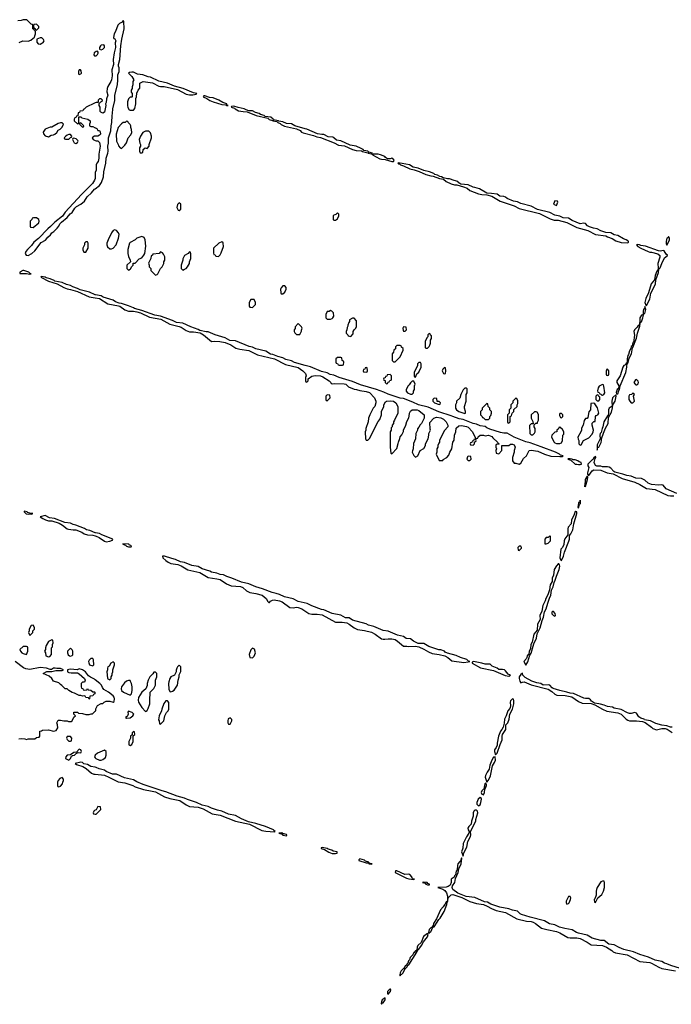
# Model space of a CAD drawing. Header units: inches. Extents: x 2769577 to 2880010, y 685631 to 825129.
# Tile 131 of 155: x 2829111 to 2836781, y 774418 to 785998. Entities that reach past the tile are written whole.
import ezdxf

# ---------------------------------------------------------------- set-up
doc = ezdxf.new("R2010")
doc.units = ezdxf.units.IN
doc.header["$MEASUREMENT"] = 0
for name, color, linetype in [('C8727', 7, 'Continuous'), ('C8728', 7, 'Continuous'), ('C8737', 7, 'Continuous'), ('C8738', 7, 'Continuous')]:
    doc.layers.add(name, color=color, linetype=linetype)

msp = doc.modelspace()

# ---------------------------------------------------------------- linework, layer by layer
at = {"layer": 'C8727', "color": 4, "elevation": 4}
for points in [[(2829742, 780000), (2829770, 779997), (2829842, 779970), (2829871, 779951), (2829910, 779938), (2829970, 779935), (2830000, 779927)], [(2830000, 779963), (2829935, 779990), (2829899, 779999), (2829896, 780000)], [(2830000, 778234), (2829990, 778241), (2829944, 778264), (2829922, 778282), (2829887, 778330), (2829852, 778350), (2829810, 778362), (2829788, 778352), (2829710, 778359), (2829690, 778356), (2829672, 778350), (2829672, 778330), (2829690, 778321), (2829717, 778317), (2829790, 778316), (2829810, 778305), (2829872, 778250), (2829882, 778230), (2829873, 778207), (2829850, 778206), (2829834, 778190), (2829834, 778150), (2829838, 778138), (2829853, 778133), (2829858, 778118), (2829870, 778114), (2829902, 778118), (2829910, 778134), (2829918, 778118), (2829950, 778114), (2829970, 778094), (2829990, 778094), (2829994, 778090), (2829994, 778070), (2829978, 778062), (2829970, 778046), (2829938, 778042), (2829934, 778010), (2829930, 778006), (2829922, 778022), (2829890, 778026), (2829882, 778042), (2829870, 778046), (2829850, 778042), (2829830, 778049), (2829810, 778049), (2829757, 778077), (2829730, 778084), (2829689, 778109), (2829670, 778128), (2829646, 778130), (2829608, 778168), (2829590, 778178), (2829570, 778198), (2829510, 778218), (2829488, 778248), (2829456, 778276), (2829386, 778310), (2829430, 778331), (2829490, 778334), (2829535, 778345), (2829610, 778345), (2829626, 778350), (2829590, 778366), (2829550, 778366), (2829528, 778372), (2829510, 778373), (2829485, 778355), (2829470, 778354), (2829428, 778370), (2829350, 778379), (2829230, 778355), (2829185, 778365), (2829157, 778377), (2829057, 778450)], [(2829100, 777540), (2829130, 777545), (2829170, 777542), (2829190, 777534), (2829210, 777542), (2829290, 777542), (2829310, 777554), (2829342, 777558), (2829346, 777570), (2829346, 777630), (2829367, 777633), (2829378, 777642), (2829450, 777645), (2829510, 777632), (2829542, 777638), (2829558, 777670), (2829556, 777704), (2829548, 777730), (2829562, 777758), (2829590, 777761), (2829630, 777752), (2829668, 777752), (2829685, 777745), (2829716, 777744), (2829728, 777752), (2829750, 777794), (2829766, 777810), (2829748, 777830), (2829750, 777854), (2829790, 777852), (2829804, 777844), (2829850, 777838), (2829890, 777825), (2829930, 777825), (2829953, 777833), (2829967, 777833), (2830000, 777864)], [(2830000, 777207), (2829950, 777215), (2829910, 777238), (2829867, 777247), (2829850, 777261), (2829830, 777267), (2829765, 777250), (2829779, 777239), (2829855, 777215), (2829892, 777192), (2829958, 777138), (2829985, 777125), (2830000, 777124)], [(2830000, 777348), (2829992, 777330), (2830000, 777317)], [(2830000, 776702), (2829990, 776698), (2829982, 776690), (2829974, 776670), (2829978, 776658), (2830000, 776655)]]:
    msp.add_lwpolyline(points, dxfattribs=at)
for points in [[(2829270, 778878), (2829245, 778875), (2829222, 778830), (2829222, 778810), (2829214, 778790), (2829230, 778754), (2829266, 778790), (2829266, 778810), (2829286, 778830), (2829286, 778850)], [(2829490, 778706), (2829450, 778686), (2829424, 778636), (2829414, 778610), (2829414, 778590), (2829402, 778570), (2829414, 778550), (2829418, 778518), (2829450, 778505), (2829466, 778510), (2829487, 778533), (2829486, 778610), (2829496, 778624), (2829498, 778650), (2829506, 778670), (2829502, 778702)], [(2829190, 778626), (2829150, 778626), (2829114, 778590), (2829122, 778570), (2829138, 778550), (2829150, 778543), (2829190, 778534), (2829206, 778570), (2829206, 778610), (2829202, 778622)], [(2829710, 778606), (2829674, 778570), (2829674, 778550), (2829682, 778530), (2829698, 778518), (2829710, 778512), (2829730, 778522), (2829738, 778530), (2829738, 778570), (2829730, 778586)], [(2829970, 778486), (2829950, 778486), (2829930, 778466), (2829922, 778450), (2829925, 778435), (2829932, 778410), (2829970, 778398), (2829982, 778410), (2829978, 778470)], [(2829710, 777566), (2829670, 777566), (2829662, 777550), (2829670, 777534), (2829690, 777514), (2829710, 777514), (2829722, 777518), (2829726, 777550)], [(2829810, 777418), (2829778, 777382), (2829750, 777381), (2829710, 777353), (2829670, 777349), (2829654, 777330), (2829651, 777310), (2829690, 777290), (2829710, 777310), (2829722, 777338), (2829734, 777346), (2829757, 777350), (2829774, 777366), (2829801, 777379), (2829830, 777376), (2829839, 777390), (2829830, 777409)], [(2829610, 777086), (2829585, 777075), (2829562, 777050), (2829554, 777030), (2829554, 776990), (2829558, 776978), (2829570, 776974), (2829590, 776982), (2829615, 777010), (2829618, 777030), (2829628, 777050), (2829627, 777067)]]:
    msp.add_lwpolyline(points, close=True, dxfattribs=at)
at = {"layer": 'C8728', "color": 4, "elevation": 4}
for points in [[(2829106, 785730), (2829146, 785750), (2829210, 785745), (2829243, 785757), (2829270, 785782), (2829286, 785790), (2829288, 785810), (2829298, 785830), (2829298, 785858), (2829286, 785870), (2829282, 785882), (2829266, 785890), (2829266, 785930), (2829262, 785942), (2829247, 785947), (2829196, 785996), (2829150, 785998), (2829127, 785987), (2829090, 785986)], [(2830000, 785618), (2829987, 785610), (2829985, 785585), (2829990, 785574), (2830000, 785573)], [(2830000, 785022), (2829990, 785018), (2829894, 784970), (2829870, 784946), (2829858, 784942), (2829853, 784927), (2829818, 784922), (2829813, 784907), (2829798, 784902), (2829794, 784866), (2829778, 784862), (2829773, 784847), (2829758, 784842), (2829754, 784830), (2829754, 784810), (2829790, 784774), (2829802, 784778), (2829806, 784790), (2829806, 784854), (2829830, 784854), (2829844, 784844), (2829914, 784830), (2829942, 784810), (2829942, 784790), (2829932, 784770), (2829934, 784750), (2829950, 784742), (2829970, 784742), (2830000, 784728)], [(2830000, 784628), (2829990, 784628), (2829970, 784618), (2829965, 784610), (2829974, 784590), (2830000, 784578)], [(2830000, 784200), (2829998, 784130), (2829992, 784110), (2829968, 784070), (2829838, 783942), (2829647, 783733), (2829614, 783686), (2829524, 783616), (2829475, 783565), (2829441, 783539), (2829334, 783426), (2829278, 783382), (2829250, 783342), (2829203, 783297), (2829182, 783270), (2829176, 783250), (2829186, 783230), (2829210, 783226), (2829252, 783250), (2829290, 783281), (2829364, 783376), (2829414, 783406), (2829441, 783439), (2829474, 783466), (2829489, 783491), (2829513, 783507), (2829553, 783547), (2829571, 783569), (2829584, 783596), (2829603, 783617), (2829670, 783670), (2829705, 783715), (2829730, 783730), (2829760, 783780), (2829780, 783800), (2829832, 783830), (2829875, 783865), (2829907, 783913), (2829958, 783962), (2829990, 784003), (2830000, 784010)], [(2830000, 782763), (2829933, 782793), (2829822, 782822), (2829790, 782838), (2829735, 782855), (2829709, 782870), (2829662, 782882), (2829610, 782909), (2829523, 782923), (2829515, 782930), (2829468, 782950), (2829421, 782961), (2829410, 782971), (2829364, 782976), (2829358, 782970), (2829450, 782924), (2829551, 782891), (2829630, 782847), (2829670, 782831), (2829710, 782826), (2829790, 782802), (2829930, 782739), (2830000, 782726)], [(2829896, 780000), (2829873, 780013), (2829773, 780053), (2829741, 780061), (2829710, 780077), (2829644, 780084), (2829519, 780130), (2829461, 780141), (2829410, 780167), (2829352, 780150), (2829382, 780130), (2829415, 780115), (2829450, 780105), (2829490, 780103), (2829577, 780077), (2829615, 780055), (2829670, 780011), (2829685, 780005), (2829742, 780000)]]:
    msp.add_lwpolyline(points, dxfattribs=at)
for points in [[(2829310, 785946), (2829278, 785942), (2829274, 785930), (2829278, 785898), (2829293, 785893), (2829298, 785878), (2829310, 785874), (2829336, 785904), (2829336, 785916)], [(2829370, 785786), (2829350, 785786), (2829314, 785770), (2829313, 785733), (2829330, 785714), (2829350, 785712), (2829370, 785722), (2829386, 785730), (2829398, 785750), (2829390, 785766)], [(2829810, 785408), (2829803, 785390), (2829802, 785362), (2829810, 785354), (2829830, 785362), (2829838, 785370), (2829836, 785396), (2829827, 785407)], [(2829610, 784786), (2829590, 784786), (2829564, 784776), (2829490, 784735), (2829470, 784733), (2829412, 784710), (2829386, 784674), (2829390, 784654), (2829410, 784632), (2829450, 784622), (2829480, 784640), (2829510, 784642), (2829526, 784650), (2829548, 784672), (2829563, 784697), (2829586, 784710), (2829610, 784734), (2829626, 784770)], [(2829830, 784786), (2829818, 784782), (2829814, 784770), (2829850, 784734), (2829862, 784738), (2829866, 784750)], [(2829710, 784646), (2829690, 784646), (2829670, 784638), (2829654, 784630), (2829634, 784610), (2829638, 784598), (2829650, 784594), (2829690, 784594), (2829707, 784613), (2829722, 784618), (2829726, 784630)], [(2829750, 784606), (2829738, 784602), (2829734, 784590), (2829744, 784564), (2829754, 784550), (2829770, 784542), (2829790, 784554), (2829798, 784570), (2829796, 784576), (2829776, 784596)], [(2829310, 783668), (2829273, 783667), (2829258, 783662), (2829254, 783650), (2829234, 783630), (2829234, 783570), (2829238, 783558), (2829270, 783554), (2829335, 783610), (2829342, 783630), (2829338, 783650)], [(2829910, 783386), (2829890, 783386), (2829874, 783370), (2829874, 783350), (2829854, 783310), (2829854, 783290), (2829865, 783265), (2829890, 783262), (2829918, 783310), (2829918, 783370)], [(2829158, 783050), (2829146, 783050), (2829111, 783030), (2829113, 783013), (2829192, 783012), (2829230, 783006), (2829246, 783010), (2829234, 783014), (2829218, 783030)], [(2829164, 780216), (2829162, 780210), (2829187, 780187), (2829210, 780181), (2829230, 780185), (2829250, 780182), (2829266, 780190), (2829230, 780193), (2829203, 780203), (2829198, 780210)]]:
    msp.add_lwpolyline(points, close=True, dxfattribs=at)
at = {"layer": 'C8737', "color": 4, "elevation": 4}
for points in [[(2830000, 779927), (2830010, 779925), (2830048, 779908), (2830110, 779865), (2830130, 779858), (2830170, 779865), (2830202, 779878), (2830209, 779890), (2830079, 779939), (2830050, 779954), (2830002, 779962), (2830000, 779963)], [(2835562, 780000), (2835562, 779938), (2835526, 779894), (2835520, 779870), (2835516, 779824), (2835500, 779790), (2835482, 779770), (2835469, 779670), (2835480, 779640), (2835490, 779637), (2835513, 779687), (2835524, 779736), (2835575, 779865), (2835582, 779890), (2835583, 779930), (2835598, 779950), (2835622, 779998), (2835622, 780000)], [(2836790, 777678), (2836770, 777678), (2836730, 777695), (2836670, 777699), (2836600, 777720), (2836535, 777750), (2836465, 777765), (2836461, 777770), (2836422, 777782), (2836410, 777790), (2836398, 777798), (2836370, 777841), (2836350, 777850), (2836310, 777840), (2836290, 777840), (2836266, 777846), (2836190, 777884), (2836110, 777902), (2836090, 777913), (2836030, 777921), (2835990, 777937), (2835946, 777946), (2835930, 777953), (2835878, 777958), (2835842, 777982), (2835830, 777999), (2835810, 778016), (2835770, 778013), (2835750, 778017), (2835630, 778075), (2835590, 778078), (2835550, 778091), (2835468, 778108), (2835392, 778132), (2835379, 778139), (2835350, 778172), (2835330, 778176), (2835273, 778173), (2835245, 778190), (2835199, 778198), (2835140, 778220), (2835061, 778261), (2835035, 778290), (2835030, 778314), (2835010, 778298), (2834992, 778270), (2834989, 778250), (2834997, 778217), (2835010, 778198), (2835030, 778208), (2835050, 778210), (2835130, 778175), (2835330, 778125), (2835376, 778096), (2835410, 778065), (2835434, 778054), (2835530, 778051), (2835610, 778036), (2835690, 777981), (2835730, 777961), (2835837, 777957), (2835882, 777942), (2835970, 777891), (2836024, 777864), (2836150, 777845), (2836190, 777831), (2836250, 777771), (2836270, 777758), (2836291, 777751), (2836370, 777753), (2836443, 777743), (2836473, 777733), (2836550, 777678), (2836563, 777663), (2836605, 777645), (2836670, 777663), (2836710, 777661), (2836734, 777654), (2836793, 777613)], [(2830000, 777864), (2830006, 777870), (2830008, 777892), (2830027, 777933), (2830070, 777954), (2830090, 777954), (2830107, 777973), (2830130, 777982), (2830170, 777982), (2830210, 777972), (2830222, 777978), (2830225, 778010), (2830221, 778030), (2830210, 778045), (2830156, 778090), (2830101, 778121), (2830085, 778145), (2830073, 778173), (2830056, 778190), (2830000, 778234)], [(2830000, 777317), (2830007, 777307), (2830050, 777291), (2830070, 777291), (2830090, 777298), (2830119, 777321), (2830128, 777348), (2830128, 777390), (2830110, 777408), (2830025, 777370), (2830001, 777350), (2830000, 777348)], [(2830000, 777124), (2830111, 777111), (2830162, 777090), (2830270, 777036), (2830350, 777021), (2830442, 776990), (2830470, 776975), (2830570, 776943), (2830670, 776926), (2830710, 776915), (2830817, 776857), (2830879, 776839), (2830994, 776814), (2831070, 776765), (2831110, 776745), (2831210, 776735), (2831270, 776718), (2831378, 776658), (2831470, 776642), (2831650, 776571), (2831817, 776537), (2831963, 776463), (2832010, 776453), (2832110, 776448), (2832118, 776450), (2832101, 776461), (2832097, 776470), (2832005, 776510), (2831890, 776546), (2831805, 776565), (2831720, 776600), (2831650, 776637), (2831570, 776655), (2831491, 776691), (2831441, 776701), (2831370, 776724), (2831330, 776744), (2831260, 776760), (2831192, 776792), (2831085, 776825), (2831050, 776842), (2830964, 776864), (2830830, 776916), (2830787, 776927), (2830565, 777005), (2830490, 777035), (2830450, 777058), (2830343, 777083), (2830250, 777124), (2830204, 777124), (2830130, 777156), (2830110, 777172), (2830048, 777188), (2830010, 777205), (2830000, 777207)], [(2830000, 776655), (2830010, 776654), (2830066, 776710), (2830062, 776742), (2830030, 776746), (2830013, 776707), (2830000, 776702)], [(2836890, 774838), (2836774, 774874), (2836730, 774895), (2836702, 774902), (2836670, 774922), (2836590, 774937), (2836514, 774974), (2836410, 775004), (2836336, 775036), (2836223, 775063), (2836166, 775086), (2836110, 775117), (2836045, 775125), (2835990, 775168), (2835950, 775170), (2835850, 775196), (2835791, 775231), (2835690, 775253), (2835664, 775264), (2835615, 775295), (2835529, 775309), (2835466, 775326), (2835411, 775351), (2835346, 775366), (2835290, 775398), (2835121, 775441), (2835016, 775476), (2835002, 775482), (2834970, 775514), (2834910, 775526), (2834870, 775540), (2834761, 775561), (2834656, 775596), (2834618, 775618), (2834584, 775624), (2834470, 775674), (2834365, 775685), (2834267, 775727), (2834210, 775769), (2834201, 775790), (2834207, 775813), (2834232, 775850), (2834242, 775898), (2834273, 775967), (2834281, 776010), (2834307, 776070), (2834316, 776136), (2834310, 776142), (2834299, 776101), (2834290, 776098), (2834269, 776070), (2834263, 776050), (2834259, 776001), (2834250, 775985), (2834240, 775940), (2834230, 775929), (2834226, 775914), (2834190, 775890), (2834189, 775850), (2834179, 775821), (2834156, 775804), (2834130, 775796), (2834032, 775790), (2834090, 775772), (2834117, 775757), (2834133, 775730), (2834147, 775690), (2834145, 775635), (2834138, 775622), (2834130, 775625), (2834114, 775586), (2834110, 775586), (2834096, 775563), (2834066, 775530), (2834018, 775422), (2833980, 775370), (2833977, 775343), (2833960, 775320), (2833950, 775318), (2833930, 775298), (2833924, 775264), (2833930, 775252), (2833936, 775264), (2833950, 775271), (2833976, 775324), (2833990, 775331), (2834045, 775415), (2834060, 775430), (2834106, 775510), (2834137, 775590), (2834141, 775619), (2834152, 775630), (2834154, 775670), (2834190, 775705), (2834210, 775710), (2834316, 775676), (2834410, 775627), (2834490, 775602), (2834570, 775590), (2834613, 775573), (2834663, 775543), (2834721, 775521), (2834830, 775497), (2834964, 775424), (2835076, 775396), (2835130, 775390), (2835157, 775383), (2835183, 775370), (2835255, 775315), (2835317, 775297), (2835430, 775275), (2835470, 775257), (2835563, 775203), (2835590, 775199), (2835670, 775199), (2835710, 775193), (2835792, 775150), (2835838, 775118), (2835970, 775110), (2836018, 775090), (2836082, 775050), (2836096, 775036), (2836123, 775023), (2836260, 775000), (2836410, 774921), (2836530, 774908), (2836550, 774902), (2836635, 774855), (2836670, 774841), (2836830, 774813)]]:
    msp.add_lwpolyline(points, dxfattribs=at)
for points in [[(2835350, 779926), (2835332, 779908), (2835310, 779908), (2835292, 779890), (2835294, 779834), (2835310, 779832), (2835330, 779842), (2835358, 779870), (2835358, 779918)], [(2830325, 779835), (2830325, 779830), (2830356, 779816), (2830370, 779805), (2830390, 779798), (2830410, 779798), (2830422, 779798), (2830428, 779810), (2830401, 779821), (2830394, 779830)], [(2835010, 779806), (2834990, 779806), (2834974, 779790), (2834978, 779758), (2834990, 779754), (2835016, 779784), (2835018, 779790)], [(2830815, 779690), (2830793, 779687), (2830796, 779670), (2830830, 779636), (2830857, 779617), (2830890, 779601), (2830971, 779591), (2831010, 779574), (2831090, 779526), (2831230, 779495), (2831330, 779436), (2831430, 779423), (2831470, 779413), (2831545, 779365), (2831601, 779341), (2831712, 779332), (2831739, 779319), (2831781, 779281), (2831821, 779261), (2831890, 779251), (2831965, 779230), (2832012, 779190), (2832030, 779154), (2832044, 779144), (2832050, 779142), (2832062, 779158), (2832086, 779170), (2832106, 779174), (2832170, 779162), (2832201, 779150), (2832290, 779085), (2832330, 779081), (2832370, 779087), (2832390, 779084), (2832431, 779070), (2832515, 779015), (2832550, 779006), (2832613, 779007), (2832670, 778999), (2832830, 778911), (2832906, 778914), (2832963, 778903), (2832990, 778890), (2833050, 778845), (2833086, 778826), (2833170, 778816), (2833254, 778794), (2833296, 778770), (2833370, 778718), (2833390, 778711), (2833410, 778711), (2833450, 778717), (2833490, 778717), (2833530, 778708), (2833559, 778690), (2833630, 778631), (2833669, 778631), (2833686, 778626), (2833770, 778631), (2833810, 778621), (2833870, 778596), (2833923, 778563), (2833965, 778545), (2834050, 778533), (2834115, 778515), (2834150, 778496), (2834198, 778458), (2834339, 778439), (2834390, 778445), (2834408, 778450), (2834395, 778455), (2834374, 778474), (2834298, 778498), (2834250, 778519), (2834146, 778546), (2834120, 778560), (2834110, 778572), (2834070, 778585), (2834046, 778586), (2833985, 778605), (2833927, 778627), (2833870, 778663), (2833803, 778663), (2833747, 778687), (2833710, 778715), (2833662, 778722), (2833630, 778743), (2833559, 778759), (2833450, 778808), (2833390, 778815), (2833280, 778860), (2833217, 778877), (2833190, 778891), (2833030, 778937), (2832990, 778962), (2832945, 778965), (2832890, 778993), (2832790, 779016), (2832690, 779059), (2832663, 779063), (2832550, 779106), (2832493, 779133), (2832390, 779155), (2832330, 779188), (2832229, 779209), (2832170, 779237), (2832130, 779251), (2832081, 779261), (2831970, 779304), (2831889, 779329), (2831810, 779365), (2831723, 779383), (2831610, 779431), (2831548, 779448), (2831510, 779468), (2831470, 779473), (2831430, 779490), (2831370, 779500), (2831350, 779511), (2831260, 779540), (2831210, 779566), (2831139, 779579), (2831050, 779615), (2831002, 779622), (2830945, 779650), (2830900, 779660)], [(2835458, 779598), (2835450, 779598), (2835430, 779575), (2835404, 779530), (2835393, 779467), (2835378, 779430), (2835379, 779390), (2835354, 779350), (2835346, 779294), (2835326, 779234), (2835304, 779190), (2835298, 779162), (2835270, 779110), (2835258, 779042), (2835235, 778990), (2835236, 778944), (2835206, 778890), (2835201, 778819), (2835162, 778770), (2835142, 778678), (2835127, 778650), (2835122, 778598), (2835107, 778570), (2835103, 778537), (2835095, 778525), (2835090, 778524), (2835075, 778485), (2835047, 778450), (2835070, 778406), (2835093, 778447), (2835116, 778524), (2835132, 778548), (2835162, 778658), (2835194, 778726), (2835204, 778776), (2835236, 778844), (2835261, 778930), (2835278, 778970), (2835288, 779032), (2835310, 779070), (2835326, 779134), (2835346, 779194), (2835365, 779230), (2835369, 779290), (2835391, 779329), (2835401, 779379), (2835414, 779406), (2835428, 779452), (2835461, 779530), (2835468, 779570), (2835467, 779587)], [(2835396, 779036), (2835384, 779036), (2835374, 779030), (2835374, 779010), (2835394, 778990), (2835410, 778982), (2835418, 778990), (2835416, 779016)], [(2831850, 778608), (2831830, 778586), (2831814, 778534), (2831818, 778498), (2831850, 778494), (2831870, 778514), (2831888, 778550), (2831874, 778594)], [(2830210, 778446), (2830182, 778430), (2830164, 778396), (2830150, 778386), (2830145, 778370), (2830145, 778350), (2830138, 778330), (2830145, 778255), (2830150, 778245), (2830162, 778242), (2830170, 778234), (2830186, 778250), (2830186, 778270), (2830198, 778290), (2830198, 778310), (2830208, 778330), (2830208, 778350), (2830226, 778410), (2830226, 778430)], [(2834452, 778448), (2834438, 778442), (2834438, 778430), (2834536, 778376), (2834690, 778342), (2834824, 778284), (2834870, 778278), (2834888, 778290), (2834861, 778301), (2834830, 778341), (2834817, 778350), (2834795, 778355), (2834750, 778354), (2834730, 778372), (2834674, 778394), (2834650, 778418), (2834590, 778419), (2834549, 778431)], [(2830710, 778326), (2830690, 778326), (2830677, 778303), (2830642, 778270), (2830622, 778230), (2830612, 778190), (2830612, 778168), (2830594, 778130), (2830550, 778088), (2830510, 778026), (2830505, 777995), (2830508, 777970), (2830550, 777907), (2830590, 777862), (2830610, 777874), (2830623, 777897), (2830642, 777950), (2830642, 778030), (2830648, 778050), (2830646, 778090), (2830690, 778134), (2830708, 778170), (2830708, 778230), (2830726, 778270), (2830726, 778310)], [(2830990, 778406), (2830970, 778386), (2830962, 778370), (2830953, 778347), (2830952, 778328), (2830934, 778290), (2830890, 778268), (2830878, 778250), (2830865, 778210), (2830861, 778190), (2830865, 778125), (2830878, 778098), (2830890, 778094), (2830910, 778102), (2830930, 778112), (2830969, 778170), (2830975, 778230), (2830988, 778270), (2830988, 778292), (2831007, 778333), (2831007, 778387)], [(2830410, 778226), (2830390, 778226), (2830370, 778218), (2830343, 778197), (2830311, 778150), (2830307, 778130), (2830311, 778110), (2830331, 778090), (2830410, 778052), (2830428, 778070), (2830435, 778110), (2830435, 778150), (2830428, 778190), (2830416, 778216)], [(2830850, 777986), (2830830, 777986), (2830806, 777954), (2830785, 777890), (2830782, 777870), (2830752, 777810), (2830745, 777765), (2830754, 777750), (2830758, 777718), (2830770, 777714), (2830806, 777750), (2830818, 777810), (2830838, 777850), (2830858, 777870), (2830868, 777890), (2830867, 777967)], [(2834910, 778009), (2834890, 777989), (2834886, 777970), (2834889, 777930), (2834886, 777910), (2834882, 777898), (2834858, 777870), (2834839, 777810), (2834819, 777770), (2834814, 777726), (2834801, 777679), (2834787, 777650), (2834769, 777630), (2834748, 777572), (2834733, 777490), (2834733, 777467), (2834721, 777439), (2834701, 777410), (2834700, 777390), (2834710, 777351), (2834730, 777371), (2834766, 777474), (2834792, 777530), (2834792, 777570), (2834796, 777590), (2834832, 777650), (2834834, 777706), (2834856, 777730), (2834874, 777770), (2834882, 777830), (2834910, 777891), (2834927, 777950), (2834929, 777990), (2834925, 778005)], [(2830390, 777866), (2830385, 777855), (2830387, 777830), (2830383, 777817), (2830376, 777804), (2830358, 777790), (2830370, 777784), (2830410, 777789), (2830444, 777810), (2830453, 777830), (2830433, 777850)], [(2831590, 777786), (2831566, 777774), (2831562, 777750), (2831562, 777730), (2831570, 777714), (2831590, 777714), (2831608, 777750), (2831607, 777767)], [(2830450, 777626), (2830434, 777610), (2830434, 777586), (2830414, 777570), (2830414, 777550), (2830394, 777510), (2830394, 777470), (2830410, 777462), (2830430, 777474), (2830448, 777510), (2830446, 777574), (2830466, 777590), (2830462, 777622)], [(2834708, 777328), (2834697, 777323), (2834690, 777325), (2834670, 777290), (2834647, 777230), (2834636, 777184), (2834612, 777150), (2834594, 777110), (2834590, 777090), (2834610, 777031), (2834630, 777055), (2834654, 777106), (2834678, 777222), (2834700, 777260), (2834710, 777290)], [(2834570, 776949), (2834549, 776930), (2834544, 776910), (2834550, 776891), (2834570, 776881), (2834584, 776910), (2834588, 776948)], [(2834597, 777017), (2834590, 777016), (2834587, 777010), (2834579, 776970), (2834578, 776958), (2834590, 776951), (2834606, 776990), (2834605, 777005)], [(2834532, 776852), (2834507, 776830), (2834492, 776790), (2834493, 776770), (2834510, 776754), (2834530, 776765), (2834541, 776790), (2834547, 776830), (2834543, 776843)], [(2834470, 776701), (2834455, 776690), (2834449, 776670), (2834450, 776630), (2834430, 776570), (2834424, 776536), (2834398, 776510), (2834387, 776490), (2834390, 776470), (2834402, 776450), (2834399, 776430), (2834370, 776389), (2834330, 776310), (2834326, 776254), (2834311, 776211), (2834330, 776162), (2834339, 776201), (2834373, 776267), (2834388, 776332), (2834418, 776390), (2834423, 776410), (2834419, 776450), (2834481, 776570), (2834482, 776590), (2834504, 776670), (2834500, 776690), (2834490, 776700)], [(2832190, 776436), (2832162, 776430), (2832200, 776420), (2832210, 776408), (2832250, 776401), (2832256, 776410), (2832250, 776415), (2832210, 776426), (2832202, 776422), (2832208, 776430)], [(2832670, 776262), (2832661, 776259), (2832658, 776250), (2832698, 776238), (2832750, 776207), (2832790, 776191), (2832830, 776192), (2832846, 776194), (2832848, 776210), (2832800, 776220), (2832784, 776230), (2832741, 776241), (2832729, 776250), (2832710, 776255)], [(2833113, 776127), (2833102, 776118), (2833102, 776110), (2833190, 776082), (2833220, 776080), (2833222, 776070), (2833250, 776067), (2833258, 776070), (2833233, 776073), (2833220, 776080), (2833222, 776090), (2833181, 776101), (2833170, 776113)], [(2833552, 775988), (2833533, 775987), (2833531, 775970), (2833663, 775903), (2833690, 775894), (2833750, 775887), (2833758, 775890), (2833734, 775894), (2833729, 775910), (2833710, 775938), (2833702, 775942), (2833690, 775947), (2833645, 775945)], [(2835990, 775866), (2835970, 775866), (2835950, 775858), (2835908, 775792), (2835899, 775770), (2835895, 775750), (2835897, 775703), (2835882, 775658), (2835874, 775650), (2835878, 775618), (2835890, 775614), (2835918, 775670), (2835962, 775710), (2835984, 775750), (2835993, 775790), (2835995, 775850)], [(2833867, 775853), (2833854, 775850), (2833884, 775844), (2833892, 775830), (2833910, 775823), (2833930, 775822), (2833935, 775825), (2833934, 775830), (2833917, 775837), (2833906, 775850)], [(2835590, 775686), (2835570, 775686), (2835542, 775630), (2835542, 775610), (2835550, 775594), (2835570, 775602), (2835578, 775610), (2835595, 775650), (2835598, 775670)], [(2833910, 775249), (2833866, 775214), (2833836, 775144), (2833798, 775110), (2833791, 775090), (2833785, 775055), (2833775, 775045), (2833770, 775046), (2833753, 775027), (2833750, 775026), (2833739, 775001), (2833709, 774970), (2833699, 774941), (2833688, 774930), (2833680, 774900), (2833668, 774890), (2833663, 774877), (2833650, 774872), (2833638, 774842), (2833630, 774841), (2833602, 774810), (2833591, 774790), (2833585, 774765), (2833590, 774754), (2833594, 774766), (2833610, 774771), (2833624, 774790), (2833644, 774830), (2833643, 774837), (2833650, 774836), (2833670, 774858), (2833681, 774879), (2833690, 774883), (2833786, 775030), (2833785, 775035), (2833796, 775050), (2833798, 775062), (2833810, 775067), (2833842, 775110), (2833866, 775154), (2833910, 775210), (2833919, 775239)], [(2833470, 774598), (2833459, 774590), (2833442, 774570), (2833439, 774550), (2833442, 774542), (2833450, 774539), (2833476, 774570), (2833481, 774590), (2833477, 774597)], [(2833413, 774493), (2833378, 774470), (2833369, 774449), (2833366, 774426), (2833370, 774418), (2833383, 774437), (2833390, 774437), (2833412, 774470)]]:
    msp.add_lwpolyline(points, close=True, dxfattribs=at)
at = {"layer": 'C8738', "color": 4, "elevation": 4}
for points in [[(2830000, 784010), (2830051, 784049), (2830075, 784085), (2830097, 784150), (2830100, 784210), (2830123, 784310), (2830128, 784370), (2830150, 784430), (2830153, 784450), (2830147, 784510), (2830156, 784544), (2830158, 784610), (2830183, 784690), (2830186, 784750), (2830197, 784790), (2830198, 784870), (2830204, 784896), (2830207, 784950), (2830232, 785048), (2830232, 785110), (2830262, 785230), (2830268, 785290), (2830266, 785350), (2830280, 785390), (2830283, 785410), (2830282, 785430), (2830274, 785450), (2830275, 785470), (2830290, 785530), (2830302, 785690), (2830313, 785770), (2830341, 785890), (2830337, 785977), (2830330, 785988), (2830318, 785970), (2830287, 785953), (2830267, 785933), (2830239, 785861), (2830221, 785830), (2830214, 785790), (2830218, 785778), (2830230, 785774), (2830242, 785750), (2830235, 785725), (2830237, 785670), (2830223, 785610), (2830211, 785530), (2830215, 785470), (2830197, 785410), (2830198, 785338), (2830192, 785290), (2830185, 785270), (2830148, 785212), (2830139, 785190), (2830136, 785150), (2830147, 785110), (2830133, 785067), (2830130, 785026), (2830122, 785010), (2830125, 784990), (2830111, 784910), (2830090, 784898), (2830066, 784910), (2830060, 784920), (2830058, 784970), (2830048, 784988), (2830046, 785014), (2830067, 785033), (2830082, 785038), (2830086, 785050), (2830070, 785066), (2830050, 785066), (2830034, 785050), (2830034, 785026), (2830010, 785026), (2830000, 785022)], [(2830000, 785573), (2830010, 785572), (2830028, 785590), (2830035, 785605), (2830035, 785615), (2830027, 785627), (2830010, 785624), (2830000, 785618)], [(2830000, 784728), (2830005, 784725), (2830017, 784717), (2830030, 784694), (2830050, 784694), (2830060, 784680), (2830062, 784650), (2830050, 784638), (2830030, 784628), (2830000, 784628)], [(2830000, 784578), (2830013, 784573), (2830030, 784572), (2830050, 784552), (2830059, 784510), (2830044, 784416), (2830044, 784370), (2830034, 784330), (2830019, 784310), (2830013, 784290), (2830010, 784230), (2830000, 784200)], [(2830000, 782726), (2830050, 782717), (2830150, 782655), (2830274, 782634), (2830290, 782627), (2830350, 782585), (2830390, 782571), (2830450, 782571), (2830490, 782563), (2830531, 782551), (2830638, 782498), (2830774, 782474), (2830877, 782417), (2830990, 782390), (2831010, 782382), (2831070, 782341), (2831110, 782325), (2831155, 782325), (2831234, 782314), (2831276, 782290), (2831370, 782212), (2831404, 782216), (2831466, 782214), (2831530, 782203), (2831595, 782175), (2831655, 782135), (2831702, 782122), (2831810, 782108), (2831910, 782055), (2832110, 782011), (2832241, 781941), (2832390, 781907), (2832445, 781870), (2832475, 781835), (2832482, 781810), (2832474, 781790), (2832474, 781750), (2832478, 781738), (2832490, 781734), (2832506, 781750), (2832507, 781773), (2832550, 781805), (2832590, 781815), (2832650, 781811), (2832679, 781799), (2832752, 781750), (2832774, 781730), (2832778, 781718), (2832790, 781714), (2832822, 781718), (2832930, 781716), (2832950, 781710), (2832982, 781682), (2833050, 781651), (2833074, 781650), (2833116, 781636), (2833190, 781627), (2833230, 781613), (2833286, 781550), (2833305, 781510), (2833305, 781490), (2833291, 781449), (2833272, 781430), (2833231, 781349), (2833218, 781310), (2833211, 781269), (2833185, 781190), (2833185, 781170), (2833178, 781150), (2833182, 781070), (2833190, 781054), (2833210, 781054), (2833230, 781074), (2833330, 781274), (2833350, 781294), (2833368, 781350), (2833368, 781390), (2833398, 781450), (2833398, 781470), (2833416, 781504), (2833430, 781511), (2833470, 781516), (2833510, 781511), (2833538, 781490), (2833562, 781450), (2833562, 781370), (2833522, 781290), (2833513, 781267), (2833512, 781248), (2833494, 781230), (2833494, 781210), (2833484, 781196), (2833482, 781170), (2833472, 781150), (2833472, 780970), (2833478, 780898), (2833490, 780894), (2833550, 780954), (2833567, 781013), (2833568, 781030), (2833587, 781073), (2833588, 781092), (2833610, 781114), (2833627, 781153), (2833628, 781172), (2833658, 781230), (2833669, 781271), (2833690, 781314), (2833696, 781336), (2833698, 781370), (2833710, 781394), (2833729, 781411), (2833789, 781411), (2833810, 781401), (2833872, 781350), (2833874, 781310), (2833842, 781250), (2833825, 781235), (2833810, 781206), (2833793, 781187), (2833792, 781170), (2833774, 781130), (2833772, 781070), (2833745, 781015), (2833742, 780950), (2833733, 780927), (2833732, 780910), (2833752, 780872), (2833770, 780854), (2833798, 780870), (2833826, 780930), (2833870, 780954), (2833888, 780990), (2833888, 781010), (2833918, 781070), (2833928, 781110), (2833928, 781132), (2833946, 781170), (2833942, 781182), (2833940, 781260), (2833986, 781310), (2834018, 781322), (2834070, 781316), (2834100, 781300), (2834131, 781270), (2834152, 781230), (2834152, 781208), (2834110, 781166), (2834062, 781070), (2834054, 781050), (2834054, 781030), (2834044, 781016), (2834034, 780990), (2834034, 780970), (2834022, 780950), (2834022, 780910), (2834014, 780890), (2834050, 780814), (2834090, 780814), (2834096, 780824), (2834138, 780850), (2834163, 780877), (2834175, 780910), (2834198, 780950), (2834208, 781030), (2834227, 781053), (2834228, 781110), (2834246, 781150), (2834248, 781192), (2834280, 781220), (2834310, 781225), (2834370, 781215), (2834390, 781206), (2834442, 781150), (2834478, 781078), (2834490, 781074), (2834502, 781078), (2834507, 781093), (2834530, 781112), (2834570, 781111), (2834590, 781102), (2834630, 781111), (2834670, 781096), (2834681, 781081), (2834734, 781030), (2834738, 781018), (2834754, 781010), (2834750, 781006), (2834718, 781002), (2834714, 780990), (2834714, 780970), (2834722, 780950), (2834714, 780930), (2834718, 780898), (2834750, 780894), (2834786, 780930), (2834788, 780992), (2834868, 780992), (2834890, 781005), (2834910, 781006), (2834930, 780996), (2834945, 780970), (2834932, 780930), (2834932, 780910), (2834911, 780850), (2834912, 780810), (2834930, 780782), (2834950, 780782), (2834990, 780772), (2835010, 780782), (2835043, 780837), (2835078, 780870), (2835108, 780930), (2835130, 780936), (2835210, 780925), (2835287, 780887), (2835363, 780863), (2835470, 780859), (2835498, 780862), (2835508, 780870), (2835478, 780878), (2835464, 780890), (2835419, 780910), (2835250, 780976), (2835121, 781021), (2835070, 781034), (2834933, 781090), (2834850, 781136), (2834810, 781135), (2834770, 781143), (2834644, 781183), (2834610, 781198), (2834590, 781214), (2834530, 781222), (2834490, 781240), (2834448, 781248), (2834330, 781296), (2834285, 781305), (2834210, 781330), (2834190, 781340), (2834045, 781385), (2833920, 781440), (2833807, 781467), (2833739, 781499), (2833630, 781541), (2833588, 781548), (2833450, 781593), (2833398, 781618), (2833310, 781650), (2833124, 781704), (2833030, 781741), (2832870, 781790), (2832810, 781817), (2832766, 781826), (2832730, 781845), (2832662, 781862), (2832535, 781915), (2832470, 781930), (2832346, 781966), (2832310, 781985), (2832243, 782003), (2832210, 782023), (2832150, 782038), (2832090, 782060), (2832063, 782063), (2832010, 782098), (2831890, 782126), (2831850, 782147), (2831814, 782154), (2831650, 782222), (2831586, 782226), (2831530, 782258), (2831410, 782291), (2831330, 782326), (2831306, 782326), (2831230, 782343), (2831210, 782356), (2831125, 782385), (2831030, 782427), (2830957, 782437), (2830910, 782461), (2830768, 782510), (2830703, 782523), (2830550, 782578), (2830461, 782601), (2830449, 782610), (2830393, 782633), (2830310, 782660), (2830283, 782663), (2830240, 782680), (2830210, 782700), (2830094, 782734), (2830069, 782750), (2830002, 782762), (2830000, 782763)], [(2836845, 780425), (2836722, 780482), (2836684, 780524), (2836670, 780528), (2836630, 780523), (2836550, 780532), (2836509, 780548), (2836470, 780584), (2836430, 780602), (2836365, 780605), (2836310, 780630), (2836256, 780636), (2836210, 780652), (2836115, 780675), (2836103, 780683), (2836070, 780722), (2836050, 780734), (2836030, 780739), (2835970, 780738), (2835950, 780749), (2835906, 780746), (2835890, 780754), (2835883, 780763), (2835874, 780790), (2835883, 780837), (2835892, 780850), (2835890, 780866), (2835885, 780855), (2835870, 780849), (2835858, 780822), (2835850, 780820), (2835800, 780770), (2835800, 780750), (2835809, 780730), (2835795, 780670), (2835794, 780654), (2835801, 780641), (2835810, 780639), (2835848, 780692), (2835870, 780703), (2835950, 780699), (2836028, 780668), (2836097, 780657), (2836203, 780603), (2836350, 780559), (2836411, 780530), (2836490, 780483), (2836590, 780473), (2836741, 780401), (2836770, 780397), (2836810, 780399)], [(2835622, 780000), (2835634, 780070), (2835669, 780190), (2835669, 780209), (2835655, 780215), (2835650, 780213), (2835640, 780190), (2835635, 780165), (2835606, 780114), (2835601, 780070), (2835567, 780030), (2835562, 780010), (2835562, 780000)]]:
    msp.add_lwpolyline(points, dxfattribs=at)
for points in [[(2830102, 785702), (2830070, 785697), (2830061, 785690), (2830051, 785670), (2830052, 785652), (2830070, 785645), (2830090, 785652), (2830108, 785670), (2830108, 785690)], [(2830430, 785382), (2830403, 785377), (2830391, 785370), (2830431, 785330), (2830454, 785290), (2830442, 785270), (2830442, 785230), (2830434, 785210), (2830434, 785190), (2830422, 785170), (2830424, 785144), (2830434, 785130), (2830434, 785090), (2830430, 785086), (2830410, 785086), (2830390, 785066), (2830378, 785030), (2830378, 784990), (2830384, 784964), (2830398, 784938), (2830413, 784933), (2830450, 784932), (2830468, 784952), (2830478, 785010), (2830478, 785070), (2830486, 785090), (2830488, 785132), (2830506, 785170), (2830527, 785193), (2830526, 785250), (2830566, 785270), (2830676, 785256), (2830750, 785216), (2830770, 785211), (2830811, 785211), (2830970, 785177), (2831070, 785123), (2831110, 785115), (2831150, 785115), (2831190, 785122), (2831195, 785130), (2831158, 785138), (2831035, 785190), (2830935, 785215), (2830849, 785250), (2830750, 785275), (2830650, 785322), (2830625, 785325), (2830562, 785350), (2830499, 785359), (2830450, 785380)], [(2831290, 785102), (2831278, 785102), (2831272, 785090), (2831312, 785072), (2831348, 785048), (2831390, 785031), (2831490, 785002), (2831537, 784997), (2831550, 784987), (2831566, 784990), (2831554, 784994), (2831549, 785010), (2831503, 785023), (2831455, 785050), (2831390, 785078), (2831344, 785084)], [(2831630, 784982), (2831604, 784976), (2831602, 784970), (2831638, 784958), (2831648, 784948), (2831688, 784928), (2831743, 784917), (2831790, 784914), (2831894, 784870), (2832030, 784838), (2832046, 784826), (2832086, 784814), (2832098, 784818), (2832092, 784810), (2832139, 784799), (2832150, 784787), (2832177, 784777), (2832190, 784766), (2832227, 784747), (2832370, 784716), (2832413, 784693), (2832430, 784675), (2832448, 784668), (2832570, 784635), (2832610, 784619), (2832651, 784611), (2832811, 784551), (2832864, 784524), (2832933, 784513), (2833030, 784471), (2833070, 784461), (2833136, 784456), (2833147, 784447), (2833207, 784433), (2833218, 784438), (2833212, 784430), (2833250, 784421), (2833259, 784421), (2833262, 784430), (2833220, 784440), (2833210, 784452), (2833161, 784461), (2833155, 784470), (2833130, 784484), (2833070, 784509), (2833001, 784521), (2832893, 784573), (2832842, 784582), (2832810, 784609), (2832795, 784615), (2832741, 784621), (2832690, 784647), (2832667, 784647), (2832617, 784657), (2832490, 784712), (2832470, 784714), (2832348, 784748), (2832312, 784772), (2832250, 784778), (2832210, 784796), (2832163, 784803), (2832158, 784810), (2832100, 784820), (2832095, 784830), (2832068, 784850), (2832000, 784860), (2831988, 784870), (2831944, 784884), (2831930, 784893), (2831885, 784905), (2831850, 784925), (2831807, 784927), (2831777, 784937), (2831755, 784950), (2831684, 784964)], [(2830370, 784806), (2830352, 784788), (2830330, 784788), (2830310, 784775), (2830272, 784730), (2830247, 784650), (2830252, 784570), (2830272, 784532), (2830273, 784513), (2830294, 784490), (2830310, 784482), (2830350, 784522), (2830369, 784550), (2830388, 784610), (2830418, 784642), (2830429, 784670), (2830428, 784708), (2830418, 784730), (2830418, 784750), (2830410, 784766), (2830386, 784790), (2830382, 784802)], [(2830590, 784688), (2830562, 784670), (2830531, 784630), (2830518, 784590), (2830524, 784544), (2830534, 784530), (2830534, 784510), (2830522, 784490), (2830522, 784450), (2830530, 784434), (2830550, 784434), (2830562, 784438), (2830566, 784470), (2830588, 784492), (2830610, 784485), (2830635, 784510), (2830635, 784530), (2830662, 784610), (2830662, 784630), (2830650, 784666), (2830630, 784686)], [(2833262, 784418), (2833265, 784410), (2833350, 784363), (2833370, 784356), (2833412, 784352), (2833490, 784331), (2833510, 784332), (2833517, 784343), (2833515, 784350), (2833490, 784369), (2833470, 784361), (2833440, 784360), (2833417, 784377), (2833409, 784390), (2833358, 784410), (2833330, 784417)], [(2833570, 784316), (2833561, 784310), (2833570, 784303), (2833582, 784302), (2833592, 784290), (2833630, 784278), (2833704, 784244), (2833754, 784234), (2833813, 784213), (2833890, 784179), (2833950, 784161), (2833977, 784157), (2834054, 784130), (2834101, 784121), (2834130, 784094), (2834190, 784067), (2834230, 784056), (2834255, 784055), (2834334, 784034), (2834377, 784017), (2834410, 783991), (2834510, 783951), (2834550, 783941), (2834610, 783938), (2834670, 783921), (2834765, 783865), (2834932, 783810), (2834990, 783776), (2835230, 783717), (2835354, 783654), (2835402, 783642), (2835450, 783641), (2835550, 783611), (2835670, 783555), (2835797, 783517), (2835890, 783471), (2836010, 783455), (2836030, 783443), (2836085, 783425), (2836130, 783399), (2836190, 783376), (2836270, 783372), (2836279, 783381), (2836279, 783390), (2836270, 783397), (2836249, 783410), (2836219, 783419), (2836150, 783458), (2836107, 783467), (2836070, 783492), (2836010, 783497), (2835950, 783515), (2835910, 783540), (2835865, 783545), (2835820, 783560), (2835794, 783574), (2835770, 783602), (2835750, 783605), (2835710, 783598), (2835616, 783636), (2835570, 783664), (2835507, 783667), (2835470, 783689), (2835410, 783700), (2835350, 783732), (2835205, 783765), (2835130, 783805), (2835010, 783838), (2834970, 783854), (2834922, 783862), (2834850, 783894), (2834829, 783910), (2834810, 783918), (2834764, 783924), (2834730, 783945), (2834665, 783955), (2834610, 783957), (2834522, 784010), (2834470, 784026), (2834448, 784028), (2834390, 784057), (2834303, 784063), (2834281, 784081), (2834270, 784096), (2834226, 784106), (2834170, 784126), (2834145, 784125), (2834097, 784137), (2834078, 784150), (2834055, 784155), (2834028, 784170), (2833998, 784178), (2833984, 784190), (2833935, 784210), (2833870, 784225), (2833802, 784250), (2833744, 784264), (2833698, 784290)], [(2835410, 783866), (2835394, 783830), (2835430, 783814), (2835446, 783850), (2835442, 783862)], [(2830990, 783846), (2830970, 783826), (2830962, 783790), (2830978, 783758), (2830990, 783754), (2831006, 783770), (2831006, 783830)], [(2832850, 783726), (2832833, 783707), (2832810, 783698), (2832802, 783690), (2832802, 783650), (2832810, 783642), (2832830, 783642), (2832850, 783654), (2832866, 783690), (2832866, 783710)], [(2830230, 783528), (2830210, 783518), (2830192, 783490), (2830151, 783410), (2830138, 783370), (2830138, 783350), (2830146, 783326), (2830170, 783302), (2830190, 783302), (2830210, 783312), (2830248, 783350), (2830275, 783430), (2830282, 783470), (2830275, 783490), (2830250, 783518)], [(2830550, 783448), (2830490, 783428), (2830470, 783408), (2830410, 783378), (2830405, 783370), (2830385, 783295), (2830385, 783250), (2830390, 783214), (2830412, 783170), (2830414, 783150), (2830374, 783110), (2830374, 783070), (2830390, 783054), (2830410, 783062), (2830418, 783070), (2830427, 783093), (2830446, 783110), (2830447, 783133), (2830470, 783134), (2830516, 783184), (2830550, 783198), (2830574, 783230), (2830582, 783250), (2830594, 783334), (2830589, 783410), (2830575, 783435)], [(2836750, 783449), (2836743, 783437), (2836730, 783429), (2836719, 783390), (2836721, 783361), (2836730, 783346), (2836750, 783381), (2836758, 783410), (2836761, 783430)], [(2831490, 783386), (2831454, 783370), (2831394, 783310), (2831393, 783253), (2831398, 783238), (2831412, 783232), (2831418, 783218), (2831450, 783214), (2831470, 783234), (2831482, 783258), (2831508, 783330), (2831506, 783370), (2831502, 783382)], [(2836386, 783354), (2836372, 783350), (2836386, 783330), (2836422, 783310), (2836510, 783271), (2836530, 783265), (2836550, 783265), (2836623, 783243), (2836646, 783226), (2836646, 783206), (2836622, 783130), (2836626, 783074), (2836623, 783057), (2836617, 783043), (2836610, 783041), (2836590, 782988), (2836582, 782938), (2836543, 782890), (2836514, 782786), (2836483, 782717), (2836469, 782671), (2836481, 782641), (2836490, 782638), (2836527, 782710), (2836540, 782780), (2836594, 782886), (2836601, 782939), (2836630, 783025), (2836636, 783064), (2836650, 783081), (2836668, 783132), (2836701, 783199), (2836737, 783223), (2836737, 783230), (2836721, 783241), (2836698, 783278), (2836690, 783283), (2836650, 783276), (2836630, 783278), (2836476, 783336), (2836422, 783342), (2836408, 783350)], [(2830770, 783266), (2830752, 783248), (2830678, 783242), (2830673, 783227), (2830658, 783222), (2830654, 783190), (2830626, 783134), (2830634, 783110), (2830634, 783090), (2830654, 783070), (2830654, 783050), (2830710, 782994), (2830730, 783002), (2830738, 783010), (2830768, 783070), (2830788, 783090), (2830808, 783130), (2830808, 783150), (2830818, 783170), (2830818, 783210), (2830802, 783242), (2830790, 783258)], [(2831110, 783266), (2831093, 783247), (2831050, 783226), (2831033, 783187), (2831032, 783170), (2831012, 783110), (2831013, 783073), (2831030, 783054), (2831050, 783062), (2831070, 783072), (2831088, 783090), (2831108, 783130), (2831108, 783152), (2831126, 783190), (2831126, 783250), (2831122, 783262)], [(2832230, 782866), (2832210, 782866), (2832190, 782846), (2832182, 782830), (2832184, 782784), (2832190, 782774), (2832210, 782774), (2832230, 782794), (2832246, 782830), (2832246, 782850)], [(2831870, 782706), (2831830, 782706), (2831814, 782670), (2831814, 782630), (2831818, 782618), (2831850, 782614), (2831886, 782650), (2831886, 782670)], [(2832770, 782578), (2832752, 782568), (2832730, 782566), (2832714, 782530), (2832714, 782490), (2832730, 782474), (2832770, 782474), (2832790, 782482), (2832798, 782490), (2832807, 782513), (2832806, 782550), (2832786, 782570)], [(2836470, 782626), (2836468, 782610), (2836454, 782590), (2836449, 782569), (2836451, 782551), (2836461, 782541), (2836470, 782543), (2836482, 782590)], [(2833050, 782486), (2833030, 782486), (2832994, 782470), (2832994, 782450), (2832984, 782436), (2832973, 782407), (2832973, 782393), (2832964, 782376), (2832962, 782350), (2832954, 782330), (2832954, 782310), (2832973, 782293), (2832978, 782278), (2833010, 782274), (2833036, 782304), (2833038, 782330), (2833048, 782350), (2833068, 782370), (2833075, 782390), (2833076, 782456)], [(2836450, 782546), (2836448, 782532), (2836439, 782521), (2836430, 782521), (2836409, 782490), (2836411, 782469), (2836405, 782415), (2836398, 782402), (2836390, 782401), (2836379, 782381), (2836346, 782350), (2836341, 782330), (2836347, 782287), (2836337, 782203), (2836330, 782202), (2836319, 782161), (2836310, 782154), (2836305, 782130), (2836290, 782102), (2836278, 782062), (2836269, 782050), (2836260, 782010), (2836260, 781960), (2836250, 781958), (2836241, 781939), (2836224, 781930), (2836209, 781910), (2836180, 781810), (2836140, 781750), (2836141, 781730), (2836162, 781690), (2836158, 781662), (2836144, 781650), (2836132, 781612), (2836138, 781598), (2836150, 781598), (2836163, 781637), (2836172, 781648), (2836181, 781690), (2836244, 781850), (2836258, 781910), (2836260, 781960), (2836270, 781958), (2836284, 782016), (2836311, 782069), (2836323, 782137), (2836330, 782142), (2836370, 782252), (2836382, 782310), (2836410, 782392), (2836413, 782427), (2836420, 782440), (2836430, 782443), (2836447, 782490), (2836458, 782538)], [(2832390, 782426), (2832353, 782387), (2832352, 782368), (2832342, 782350), (2832342, 782330), (2832350, 782314), (2832370, 782294), (2832410, 782294), (2832427, 782333), (2832427, 782347), (2832435, 782370), (2832430, 782386)], [(2833630, 782386), (2833622, 782370), (2833624, 782344), (2833630, 782334), (2833650, 782334), (2833666, 782350), (2833662, 782382)], [(2833930, 782306), (2833914, 782290), (2833914, 782270), (2833904, 782256), (2833885, 782215), (2833882, 782190), (2833884, 782144), (2833890, 782134), (2833910, 782134), (2833930, 782154), (2833938, 782170), (2833947, 782193), (2833946, 782230), (2833958, 782250), (2833958, 782278), (2833947, 782287), (2833942, 782302)], [(2833590, 782166), (2833550, 782166), (2833534, 782150), (2833533, 782127), (2833514, 782110), (2833513, 782087), (2833494, 782070), (2833494, 781990), (2833510, 781974), (2833530, 781974), (2833590, 782034), (2833626, 782110), (2833626, 782130), (2833607, 782147), (2833602, 782162)], [(2832890, 782026), (2832850, 782026), (2832834, 782010), (2832834, 781970), (2832838, 781958), (2832853, 781953), (2832858, 781938), (2832870, 781934), (2832910, 781934), (2832922, 781938), (2832926, 781970), (2832922, 781982), (2832906, 781990), (2832902, 782022)], [(2833190, 781906), (2833178, 781902), (2833173, 781887), (2833158, 781882), (2833154, 781870), (2833158, 781858), (2833190, 781854), (2833202, 781858), (2833206, 781870), (2833202, 781902)], [(2833830, 781966), (2833810, 781966), (2833794, 781950), (2833794, 781930), (2833754, 781850), (2833754, 781810), (2833758, 781798), (2833770, 781794), (2833787, 781833), (2833810, 781854), (2833838, 781910), (2833838, 781950)], [(2834110, 781906), (2834090, 781886), (2834082, 781870), (2834098, 781838), (2834110, 781834), (2834122, 781838), (2834128, 781870), (2834122, 781902)], [(2836030, 781886), (2836018, 781882), (2836014, 781870), (2836014, 781830), (2836018, 781818), (2836030, 781814), (2836042, 781818), (2836046, 781830), (2836046, 781870)], [(2833470, 781826), (2833438, 781822), (2833433, 781807), (2833418, 781802), (2833413, 781787), (2833398, 781782), (2833394, 781770), (2833398, 781758), (2833413, 781753), (2833414, 781730), (2833430, 781714), (2833442, 781718), (2833447, 781733), (2833462, 781738), (2833467, 781753), (2833482, 781758), (2833486, 781770), (2833486, 781810)], [(2836370, 781766), (2836358, 781762), (2836342, 781730), (2836354, 781710), (2836362, 781702), (2836370, 781702), (2836390, 781714), (2836395, 781730), (2836390, 781746)], [(2833750, 781746), (2833730, 781746), (2833710, 781726), (2833697, 781703), (2833682, 781690), (2833662, 781650), (2833662, 781630), (2833674, 781610), (2833710, 781594), (2833730, 781594), (2833746, 781610), (2833746, 781630), (2833758, 781650), (2833758, 781690), (2833766, 781710)], [(2834370, 781666), (2834350, 781666), (2834330, 781646), (2834302, 781590), (2834292, 781548), (2834254, 781510), (2834252, 781490), (2834242, 781470), (2834242, 781430), (2834252, 781410), (2834282, 781390), (2834350, 781366), (2834358, 781370), (2834358, 781390), (2834348, 781430), (2834348, 781450), (2834367, 781513), (2834368, 781590), (2834378, 781610), (2834378, 781658)], [(2835970, 781706), (2835932, 781688), (2835922, 781670), (2835914, 781634), (2835918, 781618), (2835932, 781612), (2835938, 781598), (2835950, 781594), (2835962, 781582), (2835970, 781582), (2835986, 781590), (2835998, 781610), (2835987, 781687), (2835982, 781702)], [(2832730, 781586), (2832714, 781570), (2832714, 781530), (2832718, 781518), (2832730, 781514), (2832766, 781550), (2832762, 781582)], [(2833990, 781546), (2833974, 781530), (2833974, 781510), (2833994, 781490), (2834050, 781474), (2834062, 781478), (2834066, 781490), (2834050, 781506), (2834027, 781507), (2834022, 781542)], [(2834950, 781546), (2834914, 781510), (2834914, 781490), (2834894, 781470), (2834894, 781430), (2834874, 781410), (2834874, 781370), (2834854, 781350), (2834854, 781270), (2834858, 781258), (2834870, 781254), (2834886, 781270), (2834886, 781330), (2834902, 781338), (2834906, 781370), (2834926, 781390), (2834927, 781413), (2834966, 781450), (2834966, 781470), (2834976, 781484), (2834976, 781516), (2834962, 781542)], [(2835910, 781586), (2835894, 781570), (2835894, 781530), (2835910, 781514), (2835930, 781514), (2835938, 781530), (2835938, 781558), (2835927, 781567), (2835922, 781582)], [(2836130, 781586), (2836126, 781574), (2836110, 781569), (2836090, 781549), (2836082, 781510), (2836087, 781453), (2836050, 781429), (2836040, 781410), (2836042, 781370), (2836038, 781342), (2836030, 781339), (2835986, 781270), (2835975, 781210), (2835966, 781190), (2835956, 781144), (2835945, 781130), (2835940, 781110), (2835943, 781070), (2835910, 780998), (2835910, 780934), (2835915, 780965), (2835930, 780971), (2835954, 781026), (2835961, 781050), (2835961, 781070), (2835984, 781136), (2836007, 781193), (2836038, 781250), (2836042, 781318), (2836076, 781384), (2836090, 781434), (2836093, 781470), (2836119, 781510), (2836134, 781570)], [(2836330, 781606), (2836312, 781588), (2836290, 781586), (2836282, 781570), (2836282, 781530), (2836292, 781510), (2836310, 781492), (2836330, 781492), (2836348, 781510), (2836338, 781570), (2836346, 781590), (2836342, 781602)], [(2834610, 781486), (2834554, 781430), (2834554, 781410), (2834534, 781390), (2834534, 781350), (2834554, 781330), (2834558, 781318), (2834570, 781314), (2834590, 781294), (2834630, 781294), (2834646, 781310), (2834646, 781330), (2834656, 781344), (2834666, 781370), (2834666, 781390), (2834646, 781410), (2834646, 781430), (2834626, 781450), (2834622, 781482)], [(2835870, 781488), (2835834, 781486), (2835831, 781409), (2835810, 781386), (2835800, 781320), (2835792, 781308), (2835770, 781306), (2835757, 781283), (2835742, 781230), (2835725, 781195), (2835725, 781170), (2835718, 781150), (2835682, 781090), (2835684, 781064), (2835694, 781050), (2835694, 781010), (2835710, 780994), (2835722, 780998), (2835746, 781050), (2835810, 781082), (2835850, 781122), (2835862, 781150), (2835864, 781170), (2835849, 781230), (2835848, 781252), (2835868, 781272), (2835886, 781274), (2835888, 781332), (2835898, 781342), (2835918, 781350), (2835928, 781370), (2835913, 781433), (2835880, 781480)], [(2835190, 781386), (2835170, 781386), (2835132, 781350), (2835132, 781310), (2835152, 781272), (2835154, 781246), (2835130, 781246), (2835113, 781227), (2835114, 781130), (2835130, 781114), (2835150, 781114), (2835170, 781134), (2835178, 781150), (2835178, 781190), (2835168, 781208), (2835166, 781234), (2835188, 781252), (2835206, 781254), (2835206, 781266), (2835218, 781290), (2835216, 781356), (2835202, 781382)], [(2835490, 781366), (2835470, 781366), (2835464, 781356), (2835464, 781344), (2835478, 781318), (2835490, 781314), (2835506, 781330), (2835506, 781350)], [(2835470, 781206), (2835458, 781202), (2835453, 781187), (2835434, 781170), (2835434, 781150), (2835410, 781146), (2835374, 781110), (2835372, 781090), (2835402, 781030), (2835410, 781022), (2835430, 781012), (2835470, 781012), (2835490, 781022), (2835502, 781050), (2835506, 781110), (2835516, 781124), (2835518, 781150), (2835500, 781180)], [(2834470, 781066), (2834458, 781062), (2834454, 781046), (2834438, 781042), (2834433, 781027), (2834418, 781022), (2834414, 781010), (2834418, 780998), (2834450, 780994), (2834466, 781010), (2834466, 781034), (2834482, 781038), (2834486, 781050), (2834482, 781062)], [(2834390, 780866), (2834382, 780858), (2834374, 780830), (2834390, 780814), (2834410, 780814), (2834426, 780830), (2834422, 780862)], [(2835590, 780835), (2835566, 780834), (2835562, 780830), (2835597, 780817), (2835650, 780771), (2835670, 780771), (2835690, 780765), (2835710, 780766), (2835726, 780770), (2835719, 780790), (2835697, 780797), (2835679, 780810), (2835650, 780820), (2835622, 780822), (2835615, 780830)], [(2835790, 780629), (2835768, 780590), (2835765, 780515), (2835754, 780510), (2835770, 780507), (2835796, 780590), (2835797, 780617)], [(2835710, 780346), (2835707, 780333), (2835699, 780321), (2835690, 780319), (2835687, 780310), (2835681, 780261), (2835690, 780258), (2835702, 780298), (2835711, 780309)]]:
    msp.add_lwpolyline(points, close=True, dxfattribs=at)

doc.saveas('drawing.dxf')
